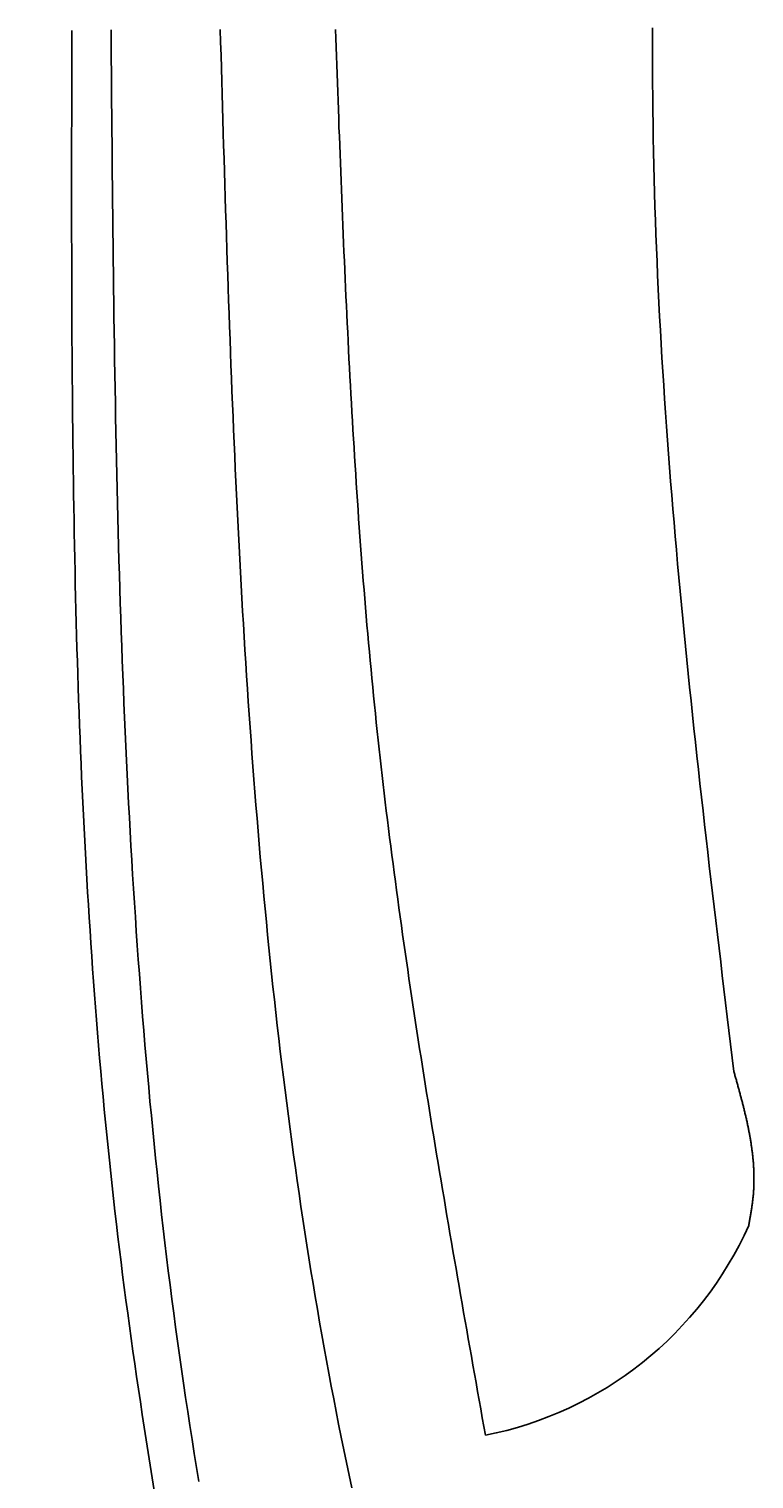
# Model space of a CAD drawing. Extents: x 715 to 7297, y 67 to 5910.
# Tile 20 of 90: x 1204 to 1392, y 3857 to 4233. Entities that reach past the tile are written whole.
import ezdxf

# ---------------------------------------------------------------- set-up
doc = ezdxf.new("R2010")
doc.units = 0
doc.layers.get('0').update_dxf_attribs({"linetype": 'CONTINUOUS'})
doc.layers.get('DEFPOINTS').update_dxf_attribs({"linetype": 'CONTINUOUS'})
doc.layers.add('4', color=3, linetype='CONTINUOUS')
doc.layers.add('CAR', color=10, linetype='CONTINUOUS')
doc.styles.get("Standard").update_dxf_attribs({"font": 'ISOCP.SHX'})
doc.dimstyles.get("Standard").update_dxf_attribs({"dimtxt": 2.5, "dimasz": 2.5, "dimexe": 1.25, "dimexo": 0.625, "dimtad": 1, "dimcen": 2.5, "dimazin": 3, "dimtfac": 1, "dimtmove": 0, "dimatfit": 3})

# ---------------------------------------------------------------- blocks, each defined once
blk = doc.blocks.new('PUNKT')
at = {"layer": '4', "color": 0, "linetype": 'BYBLOCK'}
blk.add_line((-0.5, 0), (-1, 0), dxfattribs=at)
at = {"layer": '4', "color": 0, "linetype": 'BYBLOCK', "const_width": 0.5}
blk.add_lwpolyline([(-0.25, 0, 1), (0.25, 0, 1)], format="xyb", close=True, dxfattribs=at)
blk = doc.blocks.new('*U18')
at = {"layer": '4', "color": 2}
blk.add_text('530', height=70, rotation=90, dxfattribs=at).set_placement((785.85, 2663.74))
blk = doc.blocks.new('*D4')
at = {"layer": '4'}
for p, q in [((1352.77, 5387.27), (775.85, 5387.27)), ((815.85, 127.27), (815.85, 5347.27)), ((1352.77, 87.27), (775.85, 87.27))]:
    blk.add_line(p, q, dxfattribs=at)
at = {"layer": 'DEFPOINTS', "color": 0}
for p in [(815.85, 5387.27), (1372.77, 5387.27), (1372.77, 87.27)]:
    blk.add_point(p, dxfattribs=at)
blk.add_blockref('*U18', (0, 0))
at = {"layer": '4', "xscale": 40, "yscale": 40, "zscale": 40}
for p, rotation in [((815.85, 5387.27), 90), ((815.85, 87.27), 270)]:
    blk.add_blockref('PUNKT', p, dxfattribs=dict(at, rotation=rotation))

msp = doc.modelspace()

# ---------------------------------------------------------------- linework, layer by layer
at = {"layer": 'CAR'}
for points in [[(1236.55, 3854.38, 0), (1236.02, 3857.66, 0), (1235.49, 3860.95, 0), (1234.97, 3864.23, 0), (1234.45, 3867.51, 0), (1233.94, 3870.8, 0), (1233.44, 3874.08, 0), (1232.95, 3877.37, 0), (1232.46, 3880.66, 0), (1231.97, 3883.94, 0), (1231.5, 3887.23, 0), (1231.03, 3890.52, 0), (1230.57, 3893.81, 0), (1230.11, 3897.1, 0), (1229.67, 3900.39, 0), (1229.23, 3903.68, 0), (1228.8, 3906.98, 0), (1228.37, 3910.27, 0), (1227.96, 3913.56, 0), (1227.55, 3916.86, 0), (1227.15, 3920.16, 0), (1226.76, 3923.45, 0), (1226.38, 3926.75, 0), (1226, 3930.05, 0), (1225.64, 3933.35, 0), (1225.28, 3936.65, 0), (1224.93, 3939.95, 0), (1224.59, 3943.25, 0), (1224.25, 3946.56, 0), (1223.93, 3949.86, 0), (1223.61, 3953.16, 0), (1223.3, 3956.47, 0), (1222.99, 3959.78, 0), (1222.7, 3963.08, 0), (1222.41, 3966.39, 0), (1222.13, 3969.7, 0), (1221.86, 3973.01, 0), (1221.59, 3976.32, 0), (1221.33, 3979.63, 0), (1221.08, 3982.94, 0), (1220.83, 3986.25, 0), (1220.59, 3989.57, 0), (1220.36, 3992.88, 0), (1220.13, 3996.2, 0), (1219.91, 3999.51, 0), (1219.7, 4002.83, 0), (1219.5, 4006.14, 0), (1219.29, 4009.46, 0), (1219.1, 4012.78, 0), (1218.91, 4016.1, 0), (1218.73, 4019.41, 0), (1218.55, 4022.73, 0), (1218.38, 4026.05, 0), (1218.22, 4029.38, 0), (1218.06, 4032.7, 0), (1217.9, 4036.02, 0), (1217.75, 4039.34, 0), (1217.61, 4042.66, 0), (1217.47, 4045.99, 0), (1217.34, 4049.31, 0), (1217.21, 4052.64, 0), (1217.09, 4055.96, 0), (1216.97, 4059.29, 0), (1216.85, 4062.61, 0), (1216.75, 4065.94, 0), (1216.64, 4069.27, 0), (1216.54, 4072.6, 0), (1216.45, 4075.92, 0), (1216.35, 4079.25, 0), (1216.27, 4082.58, 0), (1216.18, 4085.91, 0), (1216.1, 4089.24, 0), (1216.03, 4092.57, 0), (1215.96, 4095.9, 0), (1215.89, 4099.23, 0), (1215.83, 4102.56, 0), (1215.77, 4105.9, 0), (1215.71, 4109.23, 0), (1215.66, 4112.56, 0), (1215.61, 4115.89, 0), (1215.56, 4119.23, 0), (1215.51, 4122.56, 0), (1215.47, 4125.89, 0), (1215.44, 4129.23, 0), (1215.4, 4132.56, 0), (1215.37, 4135.9, 0), (1215.34, 4139.23, 0), (1215.31, 4142.57, 0), (1215.29, 4145.9, 0), (1215.26, 4149.24, 0), (1215.24, 4152.58, 0), (1215.22, 4155.91, 0), (1215.21, 4159.25, 0), (1215.19, 4162.59, 0), (1215.18, 4165.92, 0), (1215.17, 4169.26, 0), (1215.16, 4172.6, 0), (1215.16, 4175.93, 0), (1215.15, 4179.27, 0), (1215.15, 4182.61, 0), (1215.15, 4185.95, 0), (1215.14, 4189.29, 0), (1215.14, 4192.62, 0), (1215.15, 4195.96, 0), (1215.15, 4199.3, 0), (1215.15, 4202.64, 0), (1215.15, 4205.98, 0), (1215.16, 4209.32, 0), (1215.16, 4212.66, 0), (1215.17, 4215.99, 0), (1215.18, 4219.33, 0), (1215.18, 4222.67, 0), (1215.19, 4226.01, 0), (1215.2, 4229.35, 0), (1215.2, 4232.69, 0)], [(1225.36, 4232.9, 0), (1225.39, 4229.18, 0), (1225.42, 4225.46, 0), (1225.45, 4221.74, 0), (1225.48, 4218.02, 0), (1225.51, 4214.3, 0), (1225.55, 4210.58, 0), (1225.58, 4206.86, 0), (1225.61, 4203.14, 0), (1225.65, 4199.42, 0), (1225.68, 4195.7, 0), (1225.72, 4191.99, 0), (1225.76, 4188.27, 0), (1225.8, 4184.55, 0), (1225.84, 4180.83, 0), (1225.88, 4177.11, 0), (1225.92, 4173.39, 0), (1225.97, 4169.68, 0), (1226.02, 4165.96, 0), (1226.07, 4162.24, 0), (1226.12, 4158.52, 0), (1226.17, 4154.81, 0), (1226.23, 4151.09, 0), (1226.29, 4147.38, 0), (1226.35, 4143.66, 0), (1226.41, 4139.95, 0), (1226.48, 4136.23, 0), (1226.55, 4132.52, 0), (1226.62, 4128.81, 0), (1226.69, 4125.09, 0), (1226.77, 4121.38, 0), (1226.86, 4117.67, 0), (1226.94, 4113.96, 0), (1227.03, 4110.25, 0), (1227.12, 4106.54, 0), (1227.22, 4102.83, 0), (1227.32, 4099.12, 0), (1227.42, 4095.41, 0), (1227.53, 4091.71, 0), (1227.65, 4088, 0), (1227.76, 4084.3, 0), (1227.88, 4080.59, 0), (1228.01, 4076.89, 0), (1228.14, 4073.18, 0), (1228.28, 4069.48, 0), (1228.42, 4065.78, 0), (1228.56, 4062.08, 0), (1228.71, 4058.38, 0), (1228.87, 4054.68, 0), (1229.03, 4050.98, 0), (1229.2, 4047.28, 0), (1229.37, 4043.59, 0), (1229.55, 4039.89, 0), (1229.73, 4036.2, 0), (1229.92, 4032.5, 0), (1230.12, 4028.81, 0), (1230.32, 4025.12, 0), (1230.52, 4021.43, 0), (1230.74, 4017.74, 0), (1230.96, 4014.05, 0), (1231.19, 4010.37, 0), (1231.42, 4006.68, 0), (1231.66, 4003, 0), (1231.91, 3999.31, 0), (1232.16, 3995.63, 0), (1232.42, 3991.95, 0), (1232.69, 3988.27, 0), (1232.97, 3984.59, 0), (1233.25, 3980.91, 0), (1233.54, 3977.24, 0), (1233.84, 3973.56, 0), (1234.15, 3969.89, 0), (1234.46, 3966.22, 0), (1234.79, 3962.55, 0), (1235.12, 3958.88, 0), (1235.45, 3955.21, 0), (1235.8, 3951.54, 0), (1236.16, 3947.88, 0), (1236.52, 3944.21, 0), (1236.89, 3940.55, 0), (1237.28, 3936.89, 0), (1237.67, 3933.23, 0), (1238.07, 3929.57, 0), (1238.47, 3925.92, 0), (1238.89, 3922.26, 0), (1239.32, 3918.61, 0), (1239.75, 3914.96, 0), (1240.2, 3911.31, 0), (1240.66, 3907.66, 0), (1241.12, 3904.01, 0), (1241.6, 3900.37, 0), (1242.08, 3896.72, 0), (1242.58, 3893.08, 0), (1243.08, 3889.44, 0), (1243.6, 3885.8, 0), (1244.13, 3882.17, 0), (1244.66, 3878.53, 0), (1245.21, 3874.9, 0), (1245.77, 3871.27, 0), (1246.34, 3867.64, 0), (1246.92, 3864.01, 0), (1247.51, 3860.39, 0), (1248.11, 3856.76, 0)], [(1287.74, 3855.07, 0), (1287.03, 3858.36, 0), (1286.34, 3861.65, 0), (1285.66, 3864.95, 0), (1284.98, 3868.25, 0), (1284.32, 3871.55, 0), (1283.67, 3874.85, 0), (1283.03, 3878.16, 0), (1282.39, 3881.46, 0), (1281.77, 3884.77, 0), (1281.16, 3888.09, 0), (1280.56, 3891.4, 0), (1279.97, 3894.72, 0), (1279.38, 3898.04, 0), (1278.81, 3901.36, 0), (1278.25, 3904.69, 0), (1277.69, 3908.01, 0), (1277.15, 3911.34, 0), (1276.61, 3914.67, 0), (1276.08, 3918, 0), (1275.56, 3921.34, 0), (1275.06, 3924.67, 0), (1274.56, 3928.01, 0), (1274.06, 3931.35, 0), (1273.58, 3934.69, 0), (1273.11, 3938.03, 0), (1272.64, 3941.37, 0), (1272.18, 3944.72, 0), (1271.73, 3948.06, 0), (1271.29, 3951.41, 0), (1270.86, 3954.76, 0), (1270.43, 3958.11, 0), (1270.02, 3961.46, 0), (1269.61, 3964.81, 0), (1269.2, 3968.16, 0), (1268.81, 3971.52, 0), (1268.42, 3974.87, 0), (1268.04, 3978.23, 0), (1267.67, 3981.58, 0), (1267.31, 3984.94, 0), (1266.95, 3988.29, 0), (1266.6, 3991.65, 0), (1266.25, 3995.01, 0), (1265.92, 3998.37, 0), (1265.59, 4001.72, 0), (1265.26, 4005.08, 0), (1264.95, 4008.44, 0), (1264.64, 4011.8, 0), (1264.33, 4015.16, 0), (1264.03, 4018.52, 0), (1263.74, 4021.88, 0), (1263.46, 4025.23, 0), (1263.18, 4028.59, 0), (1262.9, 4031.95, 0), (1262.63, 4035.31, 0), (1262.37, 4038.67, 0), (1262.12, 4042.02, 0), (1261.87, 4045.38, 0), (1261.62, 4048.74, 0), (1261.38, 4052.09, 0), (1261.15, 4055.45, 0), (1260.92, 4058.8, 0), (1260.69, 4062.16, 0), (1260.47, 4065.51, 0), (1260.26, 4068.87, 0), (1260.05, 4072.22, 0), (1259.84, 4075.58, 0), (1259.64, 4078.93, 0), (1259.44, 4082.28, 0), (1259.25, 4085.64, 0), (1259.06, 4088.99, 0), (1258.88, 4092.34, 0), (1258.7, 4095.69, 0), (1258.53, 4099.05, 0), (1258.35, 4102.4, 0), (1258.19, 4105.75, 0), (1258.02, 4109.1, 0), (1257.86, 4112.45, 0), (1257.7, 4115.8, 0), (1257.55, 4119.15, 0), (1257.4, 4122.5, 0), (1257.25, 4125.86, 0), (1257.11, 4129.21, 0), (1256.97, 4132.56, 0), (1256.83, 4135.91, 0), (1256.69, 4139.25, 0), (1256.56, 4142.6, 0), (1256.43, 4145.95, 0), (1256.3, 4149.3, 0), (1256.18, 4152.65, 0), (1256.06, 4156, 0), (1255.94, 4159.35, 0), (1255.82, 4162.7, 0), (1255.7, 4166.05, 0), (1255.59, 4169.39, 0), (1255.48, 4172.74, 0), (1255.36, 4176.09, 0), (1255.26, 4179.44, 0), (1255.15, 4182.79, 0), (1255.04, 4186.13, 0), (1254.94, 4189.48, 0), (1254.83, 4192.83, 0), (1254.73, 4196.18, 0), (1254.63, 4199.53, 0), (1254.53, 4202.87, 0), (1254.43, 4206.22, 0), (1254.33, 4209.57, 0), (1254.23, 4212.92, 0), (1254.14, 4216.26, 0), (1254.04, 4219.61, 0), (1253.94, 4222.96, 0), (1253.85, 4226.3, 0), (1253.75, 4229.65, 0), (1253.66, 4233, 0)], [(1322.32, 3868.7, 0), (1321.92, 3870.97, 0), (1321.51, 3873.25, 0), (1321.11, 3875.52, 0), (1320.71, 3877.8, 0), (1320.31, 3880.07, 0), (1319.91, 3882.34, 0), (1319.5, 3884.62, 0), (1319.1, 3886.89, 0), (1318.7, 3889.17, 0), (1318.3, 3891.44, 0), (1317.9, 3893.72, 0), (1317.5, 3895.99, 0), (1317.1, 3898.27, 0), (1316.7, 3900.54, 0), (1316.31, 3902.82, 0), (1315.91, 3905.09, 0), (1315.51, 3907.37, 0), (1315.12, 3909.64, 0), (1314.72, 3911.92, 0), (1314.33, 3914.19, 0), (1313.94, 3916.47, 0), (1313.55, 3918.75, 0), (1313.16, 3921.02, 0), (1312.77, 3923.3, 0), (1312.38, 3925.57, 0), (1311.99, 3927.85, 0), (1311.61, 3930.13, 0), (1311.22, 3932.4, 0), (1310.84, 3934.68, 0), (1310.46, 3936.96, 0), (1310.08, 3939.23, 0), (1309.7, 3941.51, 0), (1309.32, 3943.79, 0), (1308.95, 3946.06, 0), (1308.58, 3948.34, 0), (1308.2, 3950.62, 0), (1307.83, 3952.9, 0), (1307.47, 3955.18, 0), (1307.1, 3957.45, 0), (1306.74, 3959.73, 0), (1306.37, 3962.01, 0), (1306.01, 3964.29, 0), (1305.66, 3966.57, 0), (1305.3, 3968.85, 0), (1304.95, 3971.13, 0), (1304.59, 3973.41, 0), (1304.24, 3975.69, 0), (1303.9, 3977.97, 0), (1303.55, 3980.25, 0), (1303.21, 3982.53, 0), (1302.87, 3984.81, 0), (1302.53, 3987.09, 0), (1302.2, 3989.38, 0), (1301.87, 3991.66, 0), (1301.54, 3993.94, 0), (1301.21, 3996.22, 0), (1300.89, 3998.5, 0), (1300.57, 4000.79, 0), (1300.25, 4003.07, 0), (1299.93, 4005.36, 0), (1299.62, 4007.64, 0), (1299.31, 4009.92, 0), (1299.01, 4012.21, 0), (1298.7, 4014.49, 0), (1298.4, 4016.78, 0), (1298.11, 4019.06, 0), (1297.81, 4021.35, 0), (1297.52, 4023.64, 0), (1297.23, 4025.92, 0), (1296.95, 4028.21, 0), (1296.67, 4030.5, 0), (1296.4, 4032.79, 0), (1296.12, 4035.07, 0), (1295.85, 4037.36, 0), (1295.59, 4039.65, 0), (1295.33, 4041.94, 0), (1295.07, 4044.23, 0), (1294.81, 4046.52, 0), (1294.56, 4048.81, 0), (1294.32, 4051.1, 0), (1294.07, 4053.39, 0), (1293.83, 4055.69, 0), (1293.6, 4057.98, 0), (1293.37, 4060.27, 0), (1293.14, 4062.56, 0), (1292.92, 4064.86, 0), (1292.7, 4067.15, 0), (1292.48, 4069.45, 0), (1292.27, 4071.74, 0), (1292.06, 4074.04, 0), (1291.86, 4076.33, 0), (1291.66, 4078.63, 0), (1291.46, 4080.92, 0), (1291.27, 4083.22, 0), (1291.08, 4085.52, 0), (1290.89, 4087.81, 0), (1290.7, 4090.11, 0), (1290.52, 4092.41, 0), (1290.35, 4094.71, 0), (1290.17, 4097.01, 0), (1290, 4099.3, 0), (1289.83, 4101.6, 0), (1289.66, 4103.9, 0), (1289.5, 4106.2, 0), (1289.34, 4108.5, 0), (1289.18, 4110.8, 0), (1289.03, 4113.1, 0), (1288.88, 4115.4, 0), (1288.73, 4117.71, 0), (1288.58, 4120.01, 0), (1288.44, 4122.31, 0), (1288.3, 4124.61, 0), (1288.16, 4126.91, 0), (1288.02, 4129.22, 0), (1287.88, 4131.52, 0), (1287.75, 4133.82, 0), (1287.62, 4136.13, 0), (1287.49, 4138.43, 0), (1287.37, 4140.73, 0), (1287.24, 4143.04, 0), (1287.12, 4145.34, 0), (1287, 4147.65, 0), (1286.89, 4149.95, 0), (1286.77, 4152.25, 0), (1286.66, 4154.56, 0), (1286.54, 4156.86, 0), (1286.43, 4159.17, 0), (1286.32, 4161.48, 0), (1286.22, 4163.78, 0), (1286.11, 4166.09, 0), (1286.01, 4168.39, 0), (1285.9, 4170.7, 0), (1285.8, 4173.01, 0), (1285.7, 4175.31, 0), (1285.6, 4177.62, 0), (1285.51, 4179.93, 0), (1285.41, 4182.23, 0), (1285.31, 4184.54, 0), (1285.22, 4186.85, 0), (1285.13, 4189.15, 0), (1285.03, 4191.46, 0), (1284.94, 4193.77, 0), (1284.85, 4196.08, 0), (1284.76, 4198.38, 0), (1284.67, 4200.69, 0), (1284.59, 4203, 0), (1284.5, 4205.31, 0), (1284.41, 4207.61, 0), (1284.33, 4209.92, 0), (1284.24, 4212.23, 0), (1284.16, 4214.54, 0), (1284.07, 4216.85, 0), (1283.99, 4219.15, 0), (1283.9, 4221.46, 0), (1283.82, 4223.77, 0), (1283.73, 4226.08, 0), (1283.65, 4228.39, 0), (1283.57, 4230.7, 0), (1283.48, 4233, 0)], [(1386.71, 3962.94, 0), (1386.28, 3966.5, 0), (1385.85, 3970.05, 0), (1385.42, 3973.61, 0), (1384.99, 3977.17, 0), (1384.56, 3980.72, 0), (1384.13, 3984.28, 0), (1383.7, 3987.84, 0), (1383.28, 3991.39, 0), (1382.85, 3994.95, 0), (1382.43, 3998.5, 0), (1382.01, 4002.06, 0), (1381.59, 4005.62, 0), (1381.17, 4009.17, 0), (1380.75, 4012.73, 0), (1380.34, 4016.29, 0), (1379.93, 4019.84, 0), (1379.52, 4023.4, 0), (1379.12, 4026.96, 0), (1378.71, 4030.51, 0), (1378.31, 4034.07, 0), (1377.92, 4037.63, 0), (1377.52, 4041.18, 0), (1377.13, 4044.74, 0), (1376.75, 4048.3, 0), (1376.36, 4051.85, 0), (1375.99, 4055.41, 0), (1375.61, 4058.97, 0), (1375.24, 4062.52, 0), (1374.88, 4066.08, 0), (1374.52, 4069.64, 0), (1374.16, 4073.2, 0), (1373.81, 4076.75, 0), (1373.46, 4080.31, 0), (1373.12, 4083.87, 0), (1372.79, 4087.42, 0), (1372.46, 4090.98, 0), (1372.13, 4094.54, 0), (1371.82, 4098.1, 0), (1371.5, 4101.66, 0), (1371.2, 4105.21, 0), (1370.9, 4108.77, 0), (1370.61, 4112.33, 0), (1370.32, 4115.89, 0), (1370.04, 4119.44, 0), (1369.77, 4123, 0), (1369.51, 4126.56, 0), (1369.25, 4130.12, 0), (1369, 4133.68, 0), (1368.76, 4137.24, 0), (1368.52, 4140.79, 0), (1368.29, 4144.35, 0), (1368.08, 4147.91, 0), (1367.87, 4151.47, 0), (1367.67, 4155.03, 0), (1367.47, 4158.59, 0), (1367.29, 4162.15, 0), (1367.11, 4165.71, 0), (1366.95, 4169.27, 0), (1366.79, 4172.82, 0), (1366.64, 4176.38, 0), (1366.51, 4179.94, 0), (1366.38, 4183.5, 0), (1366.26, 4187.06, 0), (1366.15, 4190.62, 0), (1366.05, 4194.18, 0), (1365.97, 4197.74, 0), (1365.89, 4201.3, 0), (1365.82, 4204.86, 0), (1365.77, 4208.42, 0), (1365.72, 4211.99, 0), (1365.68, 4215.55, 0), (1365.66, 4219.11, 0), (1365.64, 4222.67, 0), (1365.63, 4226.23, 0), (1365.64, 4229.79, 0), (1365.65, 4233.35, 0)], [(1390.55, 3923.09, 0), (1390.59, 3923.34, 0), (1390.64, 3923.59, 0), (1390.68, 3923.84, 0), (1390.73, 3924.09, 0), (1390.77, 3924.34, 0), (1390.81, 3924.6, 0), (1390.86, 3924.85, 0), (1390.9, 3925.1, 0), (1390.95, 3925.35, 0), (1390.99, 3925.6, 0), (1391.03, 3925.85, 0), (1391.07, 3926.1, 0), (1391.11, 3926.35, 0), (1391.15, 3926.6, 0), (1391.2, 3926.85, 0), (1391.23, 3927.11, 0), (1391.27, 3927.36, 0), (1391.31, 3927.61, 0), (1391.35, 3927.86, 0), (1391.38, 3928.11, 0), (1391.42, 3928.36, 0), (1391.45, 3928.61, 0), (1391.49, 3928.86, 0), (1391.52, 3929.11, 0), (1391.55, 3929.36, 0), (1391.58, 3929.61, 0), (1391.61, 3929.87, 0), (1391.64, 3930.12, 0), (1391.67, 3930.37, 0), (1391.69, 3930.62, 0), (1391.72, 3930.87, 0), (1391.74, 3931.12, 0), (1391.76, 3931.37, 0), (1391.78, 3931.62, 0), (1391.8, 3931.87, 0), (1391.81, 3932.12, 0), (1391.83, 3932.37, 0), (1391.84, 3932.62, 0), (1391.86, 3932.88, 0), (1391.87, 3933.13, 0), (1391.88, 3933.38, 0), (1391.89, 3933.63, 0), (1391.89, 3933.88, 0), (1391.9, 3934.13, 0), (1391.9, 3934.38, 0), (1391.91, 3934.63, 0), (1391.91, 3934.88, 0), (1391.91, 3935.13, 0), (1391.91, 3935.38, 0), (1391.91, 3935.63, 0), (1391.9, 3935.89, 0), (1391.9, 3936.14, 0), (1391.89, 3936.39, 0), (1391.89, 3936.64, 0), (1391.88, 3936.89, 0), (1391.87, 3937.14, 0), (1391.86, 3937.39, 0), (1391.85, 3937.64, 0), (1391.84, 3937.89, 0), (1391.82, 3938.14, 0), (1391.81, 3938.39, 0), (1391.79, 3938.64, 0), (1391.77, 3938.89, 0), (1391.76, 3939.14, 0), (1391.74, 3939.39, 0), (1391.72, 3939.65, 0), (1391.69, 3939.9, 0), (1391.67, 3940.15, 0), (1391.65, 3940.4, 0), (1391.62, 3940.65, 0), (1391.6, 3940.9, 0), (1391.57, 3941.15, 0), (1391.54, 3941.4, 0), (1391.52, 3941.65, 0), (1391.49, 3941.9, 0), (1391.46, 3942.15, 0), (1391.42, 3942.4, 0), (1391.39, 3942.65, 0), (1391.36, 3942.9, 0), (1391.32, 3943.15, 0), (1391.29, 3943.4, 0), (1391.25, 3943.66, 0), (1391.22, 3943.91, 0), (1391.18, 3944.16, 0), (1391.14, 3944.41, 0), (1391.1, 3944.66, 0), (1391.06, 3944.91, 0), (1391.02, 3945.16, 0), (1390.98, 3945.41, 0), (1390.93, 3945.66, 0), (1390.89, 3945.91, 0), (1390.85, 3946.16, 0), (1390.8, 3946.41, 0), (1390.76, 3946.66, 0), (1390.71, 3946.91, 0), (1390.66, 3947.16, 0), (1390.61, 3947.41, 0), (1390.56, 3947.66, 0), (1390.52, 3947.91, 0), (1390.47, 3948.17, 0), (1390.41, 3948.42, 0), (1390.36, 3948.67, 0), (1390.31, 3948.92, 0), (1390.26, 3949.17, 0), (1390.21, 3949.42, 0), (1390.15, 3949.67, 0), (1390.1, 3949.92, 0), (1390.04, 3950.17, 0), (1389.99, 3950.42, 0), (1389.93, 3950.67, 0), (1389.87, 3950.92, 0), (1389.81, 3951.17, 0), (1389.76, 3951.42, 0), (1389.7, 3951.67, 0), (1389.64, 3951.92, 0), (1389.58, 3952.17, 0), (1389.52, 3952.42, 0), (1389.46, 3952.67, 0), (1389.4, 3952.92, 0), (1389.34, 3953.17, 0), (1389.27, 3953.43, 0), (1389.21, 3953.68, 0), (1389.15, 3953.93, 0), (1389.09, 3954.18, 0), (1389.02, 3954.43, 0), (1388.96, 3954.68, 0), (1388.89, 3954.93, 0), (1388.83, 3955.18, 0), (1388.77, 3955.43, 0), (1388.7, 3955.68, 0), (1388.63, 3955.93, 0), (1388.57, 3956.18, 0), (1388.5, 3956.43, 0), (1388.44, 3956.68, 0), (1388.37, 3956.93, 0), (1388.3, 3957.18, 0), (1388.23, 3957.43, 0), (1388.17, 3957.68, 0), (1388.1, 3957.93, 0), (1388.03, 3958.18, 0), (1387.96, 3958.43, 0), (1387.89, 3958.68, 0), (1387.82, 3958.93, 0), (1387.76, 3959.18, 0), (1387.69, 3959.44, 0), (1387.62, 3959.69, 0), (1387.55, 3959.94, 0), (1387.48, 3960.19, 0), (1387.41, 3960.44, 0), (1387.34, 3960.69, 0), (1387.27, 3960.94, 0), (1387.2, 3961.19, 0), (1387.13, 3961.44, 0), (1387.06, 3961.69, 0), (1386.99, 3961.94, 0), (1386.92, 3962.19, 0), (1386.85, 3962.44, 0), (1386.78, 3962.69, 0), (1386.71, 3962.94, 0)]]:
    msp.add_polyline3d(points, dxfattribs=at)
msp.add_arc((1303.831, 3961.875), 94.994, 281.22317, 335.90253, dxfattribs=at)

# ---------------------------------------------------------------- dimensions: what is measured, and where the dimension line sits
at = {"layer": '4'}
dim = msp.add_linear_dim(base=(815.852, 5387.271), p1=(1372.775, 87.271), p2=(1372.775, 5387.271), angle=90, dimstyle='Standard', dxfattribs=at)
dim.commit()
dim.dimension.update_dxf_attribs({"geometry": '*D4', "text_midpoint": (750.852, 2737.271)})

doc.saveas('drawing.dxf')
